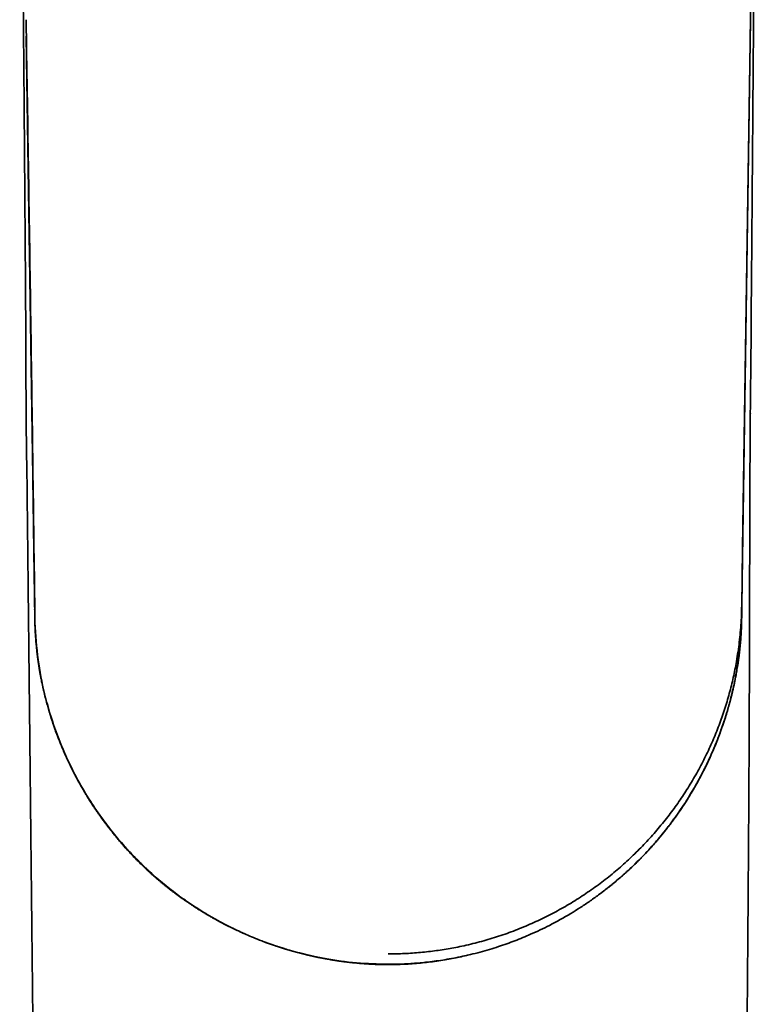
# Model space of a CAD drawing. Header units: millimetres. Extents: x 8 to 778, y 12 to 779.
# Tile 5 of 17: x 383 to 423, y 307 to 361. Entities that reach past the tile are written whole.
import ezdxf

# ---------------------------------------------------------------- set-up
doc = ezdxf.new("R2010")
doc.units = ezdxf.units.MM

msp = doc.modelspace()

# ---------------------------------------------------------------- linework, layer by layer
at = {"color": 7, "linetype": 'Continuous', "lineweight": 35}
for p, q in [((422.037, 360.576), (422.517, 391.902)), ((421.57, 329.101), (422.037, 360.577)), ((421.618, 332.065), (422.037, 360.576)), ((382.989, 359.693), (382.989, 359.685)), ((382.989, 359.685), (383.442, 328.802)), ((422.024, 359.685), (422.024, 359.693)), ((422.031, 339.366), (422.031, 339.366)), ((421.57, 328.802), (421.618, 332.065)), ((383.44, 328.744), (383.439, 328.802)), ((383.442, 329.101), (383.447, 328.899)), ((421.57, 329.101), (421.57, 328.802))]:
    msp.add_line(p, q, dxfattribs=at)
at = {"color": 7, "linetype": 'Continuous', "lineweight": 35, "flags": 128}
for points in [[(422.037, 360.577), (422.301, 378.119), (422.417, 385.838), (422.421, 386.084)], [(383.442, 329.101), (383.442, 328.952), (383.442, 328.894)]]:
    msp.add_lwpolyline(points, dxfattribs=at)
at = {"color": 7, "linetype": 'Continuous', "lineweight": 35}
for points, knots in [([(422.079, 344.625), (422.079, 344.652), (422.081, 344.905), (422.085, 345.38), (422.091, 346.047), (422.097, 346.703), (422.102, 347.348), (422.108, 347.981), (422.113, 348.623), (422.118, 349.273), (422.123, 349.931), (422.129, 350.575), (422.134, 351.205), (422.138, 351.822), (422.143, 352.425), (422.148, 353.014), (422.152, 353.589), (422.157, 354.151), (422.161, 354.696), (422.165, 355.225), (422.169, 355.737), (422.173, 356.235), (422.176, 356.724), (422.18, 357.202), (422.184, 357.669), (422.187, 358.122), (422.19, 358.562), (422.194, 358.986), (422.197, 359.394), (422.2, 359.786), (422.203, 360.165), (422.205, 360.533), (422.208, 360.89), (422.211, 361.236), (422.213, 361.568), (422.216, 361.887), (422.218, 362.192), (422.22, 362.483), (422.222, 362.742), (422.224, 362.972), (422.226, 363.174), (422.227, 363.367), (422.229, 363.551), (422.23, 363.727), (422.231, 363.894), (422.233, 364.054), (422.234, 364.242), (422.236, 364.465), (422.238, 364.727), (422.24, 365), (422.242, 365.301), (422.245, 365.634), (422.248, 365.998), (422.251, 366.377), (422.254, 366.771), (422.257, 367.18), (422.26, 367.603), (422.264, 368.041), (422.268, 368.494), (422.271, 368.961), (422.275, 369.443), (422.279, 369.939), (422.283, 370.351), (422.286, 370.676), (422.287, 370.905), (422.289, 371.13), (422.291, 371.346), (422.293, 371.554), (422.295, 371.763), (422.296, 371.973), (422.298, 372.182), (422.3, 372.378), (422.301, 372.557), (422.303, 372.719), (422.304, 372.866), (422.305, 373.002), (422.306, 373.128), (422.307, 373.241), (422.308, 373.343), (422.309, 373.434), (422.31, 373.515), (422.31, 373.585), (422.311, 373.645), (422.311, 373.699), (422.312, 373.753), (422.312, 373.81), (422.313, 373.871), (422.314, 373.936), (422.314, 374.015), (422.315, 374.107), (422.316, 374.216), (422.317, 374.337), (422.318, 374.469), (422.32, 374.614), (422.321, 374.768), (422.322, 374.929), (422.324, 375.099), (422.326, 375.279), (422.327, 375.47), (422.33, 375.731), (422.333, 376.062), (422.337, 376.466), (422.341, 376.882), (422.345, 377.31), (422.349, 377.75), (422.354, 378.194), (422.358, 378.64), (422.363, 379.088), (422.367, 379.548), (422.372, 380.018), (422.377, 380.505), (422.382, 381.008), (422.387, 381.528), (422.393, 382.06), (422.398, 382.604), (422.404, 383.159), (422.409, 383.725), (422.414, 384.228), (422.419, 384.663), (422.423, 385.029), (422.427, 385.394), (422.43, 385.753), (422.434, 386.099), (422.438, 386.431), (422.442, 386.748), (422.445, 387.054), (422.448, 387.344), (422.452, 387.62), (422.455, 387.88), (422.458, 388.13), (422.461, 388.369), (422.464, 388.596), (422.467, 388.808), (422.47, 389.006), (422.472, 389.19), (422.475, 389.365), (422.477, 389.529), (422.479, 389.689), (422.482, 389.846), (422.484, 389.996), (422.486, 390.135), (422.488, 390.26), (422.49, 390.361), (422.491, 390.439), (422.492, 390.499), (422.493, 390.553), (422.493, 390.595), (422.494, 390.625), (422.494, 390.646), (422.495, 390.664), (422.496, 390.68), (422.497, 390.693), (422.497, 390.705), (422.498, 390.714), (422.498, 390.718), (422.498, 390.72)], [0, 0, 0, 0, 0.001736, 0.016427, 0.030874, 0.045077, 0.059035, 0.072749, 0.086219, 0.100753, 0.114991, 0.128933, 0.14258, 0.15593, 0.168984, 0.181743, 0.194205, 0.206372, 0.218242, 0.229613, 0.240698, 0.251498, 0.262013, 0.272425, 0.282542, 0.292362, 0.301887, 0.311116, 0.319892, 0.328383, 0.336589, 0.344509, 0.352296, 0.359787, 0.36698, 0.373876, 0.380475, 0.386777, 0.392782, 0.397336, 0.401704, 0.405884, 0.409877, 0.413682, 0.417301, 0.420732, 0.424085, 0.429534, 0.435207, 0.441103, 0.447223, 0.454801, 0.462697, 0.470909, 0.479439, 0.488286, 0.49745, 0.506932, 0.516731, 0.526847, 0.53728, 0.548031, 0.559099, 0.56407, 0.569092, 0.573984, 0.578677, 0.583169, 0.587461, 0.592264, 0.596788, 0.601035, 0.605004, 0.608423, 0.611606, 0.614551, 0.61726, 0.619731, 0.621928, 0.623896, 0.625636, 0.627148, 0.628454, 0.629527, 0.630662, 0.631969, 0.633238, 0.634633, 0.636219, 0.638312, 0.640665, 0.643278, 0.646152, 0.649286, 0.65268, 0.656118, 0.659788, 0.66369, 0.667823, 0.672169, 0.680646, 0.689386, 0.69839, 0.707658, 0.717191, 0.726987, 0.736466, 0.74618, 0.75613, 0.766314, 0.776735, 0.787747, 0.799011, 0.810527, 0.822295, 0.834314, 0.846584, 0.859104, 0.866942, 0.874874, 0.882873, 0.890671, 0.898202, 0.905337, 0.912214, 0.918832, 0.925191, 0.931077, 0.936723, 0.942128, 0.947293, 0.952217, 0.956902, 0.961098, 0.965081, 0.968851, 0.972408, 0.975751, 0.979292, 0.982557, 0.985548, 0.988264, 0.990707, 0.992094, 0.993375, 0.994548, 0.995612, 0.996095, 0.996559, 0.997024, 0.997511, 0.998039, 0.998621, 0.999272, 1, 1, 1, 1]), ([(382.632, 381.448), (382.634, 381.286), (382.638, 380.875), (382.644, 380.22), (382.651, 379.486), (382.658, 378.765), (382.665, 378.061), (382.672, 377.374), (382.678, 376.704), (382.685, 376.047), (382.691, 375.4), (382.697, 374.762), (382.703, 374.134), (382.709, 373.52), (382.715, 372.919), (382.721, 372.332), (382.726, 371.759), (382.732, 371.199), (382.737, 370.653), (382.742, 370.12), (382.747, 369.6), (382.752, 369.093), (382.757, 368.6), (382.762, 368.119), (382.766, 367.664), (382.77, 367.234), (382.774, 366.828), (382.778, 366.433), (382.782, 366.049), (382.785, 365.676), (382.789, 365.303), (382.792, 364.932), (382.796, 364.562), (382.799, 364.205), (382.802, 363.861), (382.805, 363.53), (382.808, 363.213), (382.811, 362.915), (382.814, 362.638), (382.816, 362.378), (382.818, 362.123), (382.82, 361.87), (382.823, 361.618), (382.827, 361.155), (382.833, 360.485), (382.841, 359.613), (382.848, 358.782), (382.855, 357.99), (382.861, 357.236), (382.867, 356.577), (382.871, 356.009), (382.874, 355.627), (382.877, 355.342), (382.878, 355.152), (382.88, 354.956), (382.881, 354.73), (382.884, 354.472), (382.886, 354.18), (382.888, 353.874), (382.891, 353.554), (382.893, 353.22), (382.896, 352.872), (382.898, 352.521), (382.901, 352.166), (382.904, 351.81), (382.906, 351.442), (382.909, 351.063), (382.912, 350.671), (382.915, 350.255), (382.919, 349.813), (382.922, 349.345), (382.926, 348.863), (382.93, 348.367), (382.934, 347.857), (382.938, 347.332), (382.941, 346.809), (382.945, 346.287), (382.949, 345.768), (382.952, 345.237), (382.955, 344.694), (382.958, 344.138), (382.961, 343.569), (382.963, 342.988), (382.966, 342.394), (382.967, 341.788), (382.969, 341.17), (382.972, 340.54), (382.976, 339.912), (382.98, 339.285), (382.984, 338.661), (382.989, 338.027), (383.001, 337.385), (383.007, 336.953), (383.01, 336.736)], [0, 0, 0, 0, 0.010891, 0.027558, 0.043963, 0.060094, 0.075939, 0.091216, 0.106202, 0.120889, 0.135272, 0.149634, 0.163683, 0.17742, 0.19085, 0.203974, 0.216795, 0.229315, 0.241535, 0.253459, 0.265087, 0.276419, 0.287458, 0.298202, 0.308654, 0.317978, 0.327057, 0.335891, 0.344481, 0.352826, 0.360927, 0.369487, 0.377757, 0.385737, 0.393428, 0.400829, 0.407941, 0.414763, 0.420762, 0.426528, 0.432215, 0.437877, 0.443513, 0.449124, 0.468953, 0.488456, 0.507633, 0.524748, 0.541598, 0.558185, 0.56899, 0.579682, 0.583852, 0.58806, 0.592446, 0.597018, 0.603233, 0.60976, 0.616602, 0.623757, 0.631226, 0.639009, 0.647107, 0.654806, 0.66277, 0.670999, 0.679492, 0.68825, 0.697273, 0.707419, 0.717881, 0.728659, 0.739755, 0.751169, 0.762902, 0.774955, 0.786288, 0.797893, 0.809773, 0.821929, 0.834365, 0.847082, 0.860082, 0.873361, 0.886916, 0.90074, 0.914826, 0.929166, 0.942914, 0.956874, 0.97104, 0.985406, 1, 1, 1, 1]), ([(382.975, 360.577), (383.06, 355.331), (383.229, 344.839), (383.371, 334.347), (383.442, 329.101)], [0, 0, 0, 0, 0.5, 1, 1, 1, 1]), ([(422.021, 359.519), (422.023, 359.571), (422.025, 359.699), (422.03, 359.899), (422.034, 360.117), (422.038, 360.325), (422.041, 360.461), (422.042, 360.528)], [0, 0, 0, 0, 0.156455, 0.382796, 0.598593, 0.804196, 1, 1, 1, 1]), ([(422.032, 339.366), (422.042, 340.242), (422.061, 341.995), (422.076, 343.748), (422.083, 344.625)], [0, 0, 0, 0, 0.4997242, 1, 1, 1, 1]), ([(383.26, 342.134), (383.261, 342.107), (383.262, 341.972), (383.266, 341.728), (383.27, 341.397), (383.274, 341.056), (383.279, 340.703), (383.284, 340.339), (383.289, 339.964), (383.294, 339.578), (383.299, 339.181), (383.304, 338.773), (383.309, 338.356), (383.315, 337.93), (383.32, 337.497), (383.326, 337.052), (383.332, 336.594), (383.338, 336.122), (383.344, 335.636), (383.351, 335.139), (383.358, 334.63), (383.365, 334.113), (383.372, 333.587), (383.379, 333.054), (383.387, 332.509), (383.394, 331.949), (383.403, 331.374), (383.412, 330.784), (383.42, 330.183), (383.429, 329.571), (383.439, 328.948), (383.446, 328.434), (383.452, 328.128), (383.453, 328.034)], [0, 0, 0, 0, 0.005848, 0.028589, 0.052054, 0.076308, 0.101351, 0.12718, 0.153797, 0.181199, 0.209387, 0.23836, 0.26812, 0.298115, 0.328871, 0.360389, 0.392674, 0.426337, 0.460802, 0.496076, 0.532163, 0.569065, 0.606103, 0.64393, 0.682544, 0.721944, 0.762952, 0.80477, 0.847391, 0.8908, 0.934978, 0.979904, 1, 1, 1, 1]), ([(420.584, 218.904), (420.584, 218.91), (420.586, 218.99), (420.591, 219.14), (420.597, 219.351), (420.604, 219.546), (420.609, 219.725), (420.615, 219.89), (420.62, 220.043), (420.626, 220.187), (420.631, 220.324), (420.636, 220.456), (420.641, 220.58), (420.646, 220.69), (420.65, 220.787), (420.654, 220.866), (420.657, 220.929), (420.66, 220.978), (420.662, 221.021), (420.664, 221.06), (420.666, 221.095), (420.668, 221.135), (420.67, 221.178), (420.672, 221.222), (420.675, 221.26), (420.676, 221.295), (420.679, 221.331), (420.681, 221.371), (420.684, 221.427), (420.689, 221.503), (420.695, 221.601), (420.702, 221.713), (420.71, 221.839), (420.719, 221.979), (420.73, 222.132), (420.741, 222.298), (420.754, 222.475), (420.767, 222.665), (420.78, 222.868), (420.794, 223.083), (420.808, 223.31), (420.821, 223.548), (420.833, 223.795), (420.844, 224.049), (420.853, 224.306), (420.866, 224.758), (420.878, 225.408), (420.889, 226.259), (420.9, 227.118), (420.911, 227.985), (420.924, 228.935), (420.937, 229.969), (420.952, 231.088), (420.967, 232.221), (420.981, 233.283), (420.994, 234.274), (421.006, 235.191), (421.019, 236.115), (421.033, 237.197), (421.05, 238.431), (421.068, 239.811), (421.086, 241.177), (421.105, 242.529), (421.122, 243.867), (421.14, 245.167), (421.157, 246.428), (421.173, 247.652), (421.189, 248.863), (421.205, 250.062), (421.22, 251.169), (421.234, 252.187), (421.246, 253.122), (421.258, 254.061), (421.271, 255.007), (421.283, 255.961), (421.296, 256.923), (421.309, 257.892), (421.323, 258.955), (421.338, 260.111), (421.354, 261.364), (421.37, 262.628), (421.387, 263.905), (421.402, 265.122), (421.417, 266.277), (421.431, 267.369), (421.445, 268.468), (421.458, 269.568), (421.472, 270.661), (421.485, 271.722), (421.498, 272.752), (421.51, 273.752), (421.522, 274.741), (421.534, 275.72), (421.547, 276.724), (421.559, 277.753), (421.572, 278.806), (421.581, 279.617), (421.588, 280.19), (421.592, 280.53), (421.596, 280.867), (421.6, 281.175), (421.603, 281.451), (421.606, 281.691), (421.609, 281.917), (421.611, 282.133), (421.613, 282.336), (421.616, 282.528), (421.618, 282.707), (421.62, 282.872), (421.621, 283.024), (421.623, 283.161), (421.624, 283.285), (421.626, 283.397), (421.627, 283.49), (421.628, 283.567), (421.628, 283.628), (421.629, 283.686), (421.63, 283.745), (421.63, 283.807), (421.631, 283.873), (421.632, 283.94), (421.633, 284.014), (421.634, 284.103), (421.635, 284.212), (421.637, 284.34), (421.638, 284.481), (421.64, 284.634), (421.642, 284.798), (421.644, 284.974), (421.646, 285.161), (421.648, 285.361), (421.651, 285.573), (421.653, 285.799), (421.656, 286.034), (421.659, 286.274), (421.661, 286.516), (421.664, 286.76), (421.667, 287.006), (421.671, 287.38), (421.677, 287.886), (421.684, 288.527), (421.691, 289.181), (421.698, 289.847), (421.706, 290.54), (421.714, 291.261), (421.722, 292.009), (421.73, 292.771), (421.738, 293.547), (421.746, 294.337), (421.753, 295.083), (421.76, 295.782), (421.767, 296.432), (421.773, 297.088), (421.78, 297.743), (421.786, 298.395), (421.794, 299.155), (421.802, 300.02), (421.811, 300.99), (421.82, 301.948), (421.828, 302.895), (421.837, 303.83), (421.845, 304.754), (421.853, 305.666), (421.86, 306.566), (421.868, 307.454), (421.875, 308.331), (421.882, 309.197), (421.888, 309.928), (421.893, 310.528), (421.897, 310.999), (421.901, 311.466), (421.904, 311.93), (421.908, 312.39), (421.912, 312.848), (421.915, 313.292), (421.918, 313.726), (421.921, 314.154), (421.925, 314.595), (421.928, 315.05), (421.931, 315.518), (421.935, 316), (421.938, 316.494), (421.941, 317.011), (421.945, 317.549), (421.948, 318.11), (421.952, 318.686), (421.955, 319.276), (421.959, 319.881), (421.962, 320.491), (421.965, 321.105), (421.968, 321.723), (421.971, 322.355), (421.974, 323), (421.977, 323.658), (421.979, 324.329), (421.982, 325.014), (421.984, 325.724), (421.986, 326.458), (421.988, 327.219), (421.99, 327.994), (421.992, 328.783), (421.993, 329.587), (421.995, 330.406), (421.997, 331.239), (421.999, 332.087), (422.001, 332.95), (422.004, 333.827), (422.007, 334.718), (422.011, 335.588), (422.014, 336.433), (422.017, 337.254), (422.023, 337.937), (422.027, 338.48), (422.029, 338.878), (422.029, 339.174), (422.032, 339.337), (422.033, 339.366)], [0, 0, 0, 0, 0.000135, 0.0019941, 0.0037452, 0.0053909, 0.006848, 0.0082151, 0.0094933, 0.0106832, 0.0117851, 0.0129308, 0.0139625, 0.0148796, 0.015682, 0.0163694, 0.0168544, 0.0172594, 0.0176038, 0.0179235, 0.0182195, 0.0184917, 0.0189306, 0.0192956, 0.0195874, 0.0198648, 0.0201689, 0.0204995, 0.0208568, 0.0215811, 0.0223949, 0.0232983, 0.0243656, 0.0255358, 0.0268089, 0.0281848, 0.0296636, 0.0312452, 0.0329295, 0.0347163, 0.0366056, 0.0385971, 0.0406524, 0.042778, 0.0449119, 0.0470521, 0.0540442, 0.0611049, 0.068235, 0.0754345, 0.0827036, 0.0918876, 0.1011802, 0.1105813, 0.1200911, 0.1276393, 0.1352546, 0.1429369, 0.1506359, 0.1622058, 0.1736605, 0.1849999, 0.1962242, 0.2073333, 0.2183273, 0.2285877, 0.2387458, 0.2488016, 0.2587553, 0.2686067, 0.27637, 0.2841006, 0.2918901, 0.2997446, 0.3076638, 0.3156479, 0.3236969, 0.3318107, 0.3421029, 0.3524976, 0.3629947, 0.3735942, 0.3842962, 0.3932928, 0.4023604, 0.4114992, 0.4206635, 0.4297383, 0.438718, 0.4470975, 0.4553924, 0.4636027, 0.4717284, 0.4797695, 0.4886142, 0.4973542, 0.5059896, 0.5088163, 0.5116316, 0.5144355, 0.5172184, 0.519312, 0.5213001, 0.5231828, 0.52496, 0.5266613, 0.5282533, 0.529736, 0.5311094, 0.5323736, 0.5335088, 0.5345386, 0.5354629, 0.5362819, 0.5368611, 0.5373729, 0.537818, 0.5382934, 0.5388458, 0.5393725, 0.5399187, 0.5405268, 0.5411967, 0.542157, 0.5432212, 0.5443893, 0.5456614, 0.5470375, 0.5484901, 0.550043, 0.5516962, 0.5534497, 0.5553423, 0.5573144, 0.5593059, 0.5613141, 0.563339, 0.5653805, 0.5674388, 0.5726574, 0.5779803, 0.5834074, 0.5889388, 0.5945745, 0.6006657, 0.6068742, 0.6132, 0.6196431, 0.6262034, 0.6328811, 0.6382101, 0.6436116, 0.6490784, 0.6545284, 0.6599382, 0.6653079, 0.6734488, 0.6814956, 0.6894481, 0.6973065, 0.7050707, 0.7127407, 0.7203164, 0.7277818, 0.7351534, 0.7424313, 0.7496153, 0.7567056, 0.7606437, 0.7645524, 0.7684314, 0.772281, 0.776101, 0.7798915, 0.7836981, 0.7871415, 0.7906954, 0.7943597, 0.7981345, 0.8020197, 0.8060154, 0.8101215, 0.8143381, 0.8188739, 0.823531, 0.8283093, 0.8332088, 0.8382296, 0.8433715, 0.8483929, 0.8535246, 0.8587669, 0.8641196, 0.8695828, 0.8751564, 0.8808405, 0.8866351, 0.8928241, 0.8991344, 0.9055659, 0.9121188, 0.9187929, 0.9255882, 0.9325049, 0.9395428, 0.9467021, 0.9539825, 0.9613841, 0.9689069, 0.9756273, 0.9824417, 0.9893498, 0.9926385, 0.9959478, 0.9992783, 1, 1, 1, 1]), ([(383.015, 336.736), (383.019, 336.347), (383.028, 335.575), (383.04, 334.424), (383.053, 333.287), (383.065, 332.164), (383.077, 331.062), (383.089, 329.98), (383.1, 328.919), (383.112, 327.871), (383.123, 326.83), (383.134, 325.796), (383.145, 324.77), (383.156, 323.758), (383.167, 322.76), (383.178, 321.776), (383.188, 320.807), (383.199, 319.852), (383.209, 318.911), (383.219, 317.985), (383.228, 317.073), (383.238, 316.175), (383.247, 315.291), (383.257, 314.422), (383.266, 313.591), (383.274, 312.795), (383.282, 312.036), (383.29, 311.289), (383.298, 310.554), (383.306, 309.831), (383.314, 309.099), (383.322, 308.359), (383.33, 307.611), (383.337, 306.877), (383.345, 306.158), (383.353, 305.453), (383.36, 304.763), (383.367, 304.105), (383.374, 303.478), (383.38, 302.883), (383.386, 302.299), (383.392, 301.728), (383.398, 301.169), (383.404, 300.647), (383.409, 300.161), (383.414, 299.71), (383.418, 299.268), (383.423, 298.835), (383.427, 298.41), (383.432, 297.995), (383.436, 297.601), (383.44, 297.23), (383.443, 296.884), (383.447, 296.55), (383.45, 296.23), (383.454, 295.922), (383.457, 295.637), (383.46, 295.372), (383.462, 295.127), (383.465, 294.893), (383.467, 294.669), (383.469, 294.457), (383.471, 294.244), (383.474, 294.032), (383.476, 293.823), (383.478, 293.629), (383.48, 293.455), (383.481, 293.301), (383.483, 293.166), (383.484, 293.042), (383.485, 292.931), (383.486, 292.831), (383.487, 292.743), (383.488, 292.667), (383.489, 292.611), (383.489, 292.573), (383.489, 292.548), (383.49, 292.523), (383.49, 292.493), (383.49, 292.454), (383.491, 292.404), (383.492, 292.342), (383.492, 292.271), (383.494, 292.154), (383.495, 291.991), (383.498, 291.782), (383.5, 291.556), (383.502, 291.314), (383.505, 291.055), (383.508, 290.784), (383.511, 290.5), (383.514, 290.198), (383.518, 289.879), (383.521, 289.546), (383.525, 289.206), (383.528, 288.861), (383.532, 288.509), (383.537, 288.081), (383.542, 287.574), (383.548, 286.985), (383.554, 286.403), (383.56, 285.83), (383.566, 285.267), (383.572, 284.691), (383.579, 284.104), (383.585, 283.505), (383.592, 282.876), (383.599, 282.215), (383.606, 281.523), (383.613, 280.816), (383.621, 280.096), (383.628, 279.416), (383.635, 278.777), (383.641, 278.182), (383.647, 277.583), (383.654, 276.983), (383.664, 275.991), (383.679, 274.611), (383.697, 272.846), (383.716, 271.049), (383.736, 269.222), (383.755, 267.365), (383.775, 265.52), (383.794, 263.687), (383.811, 262.038), (383.827, 260.571), (383.841, 259.284), (383.854, 258.003), (383.868, 256.727), (383.881, 255.456), (383.895, 254.183), (383.909, 252.861), (383.923, 251.487), (383.938, 250.06), (383.954, 248.623), (383.969, 247.176), (383.985, 245.633), (384.003, 243.993), (384.021, 242.255), (384.04, 240.503), (384.059, 238.737), (384.078, 236.957), (384.097, 235.163), (384.112, 233.788), (384.122, 232.837), (384.128, 232.317), (384.133, 231.804), (384.138, 231.3), (384.144, 230.806), (384.149, 230.293), (384.155, 229.764), (384.161, 229.218), (384.167, 228.686), (384.172, 228.164), (384.178, 227.652), (384.183, 227.151), (384.188, 226.664), (384.194, 226.19), (384.199, 225.731), (384.203, 225.285), (384.208, 224.861), (384.213, 224.458), (384.218, 224.075), (384.227, 223.705), (384.24, 223.347), (384.256, 223.001), (384.271, 222.718), (384.283, 222.494), (384.293, 222.327), (384.302, 222.164), (384.31, 222.01), (384.318, 221.868), (384.324, 221.739), (384.33, 221.625), (384.335, 221.523), (384.338, 221.44), (384.341, 221.374), (384.343, 221.324), (384.345, 221.28), (384.347, 221.237), (384.349, 221.188), (384.351, 221.128), (384.354, 221.056), (384.357, 220.969), (384.361, 220.869), (384.364, 220.757), (384.368, 220.635), (384.373, 220.484), (384.379, 220.304), (384.385, 220.095), (384.392, 219.877), (384.399, 219.649), (384.405, 219.412), (384.412, 219.167), (384.419, 218.913), (384.427, 218.65), (384.438, 218.375), (384.451, 218.09), (384.471, 217.798), (384.496, 217.5), (384.528, 217.196), (384.565, 216.883), (384.61, 216.56), (384.662, 216.227), (384.722, 215.883), (384.79, 215.533), (384.867, 215.178), (384.951, 214.823), (385.042, 214.471), (385.149, 214.091), (385.273, 213.684), (385.417, 213.251), (385.572, 212.824), (385.736, 212.403), (385.91, 211.988), (386.093, 211.58), (386.292, 211.165), (386.507, 210.745), (386.739, 210.319), (386.981, 209.903), (387.233, 209.495), (387.498, 209.088), (387.779, 208.683), (388.074, 208.281), (388.379, 207.889), (388.691, 207.508), (389.013, 207.138), (389.335, 206.786), (389.659, 206.451), (389.982, 206.133), (390.312, 205.825), (390.647, 205.527), (390.995, 205.233), (391.357, 204.942), (391.733, 204.656), (392.116, 204.38), (392.505, 204.115), (392.901, 203.86), (393.295, 203.62), (393.686, 203.395), (394.075, 203.184), (394.468, 202.983), (394.866, 202.791), (395.276, 202.606), (395.698, 202.428), (396.132, 202.258), (396.57, 202.1), (397.011, 201.953), (397.456, 201.818), (397.894, 201.697), (398.327, 201.588), (398.752, 201.493), (399.18, 201.408), (399.609, 201.333), (400.047, 201.267), (400.496, 201.211), (400.954, 201.166), (401.412, 201.132), (401.869, 201.11), (402.326, 201.1), (402.773, 201.101), (403.211, 201.113), (403.638, 201.135), (404.064, 201.167), (404.488, 201.209), (404.919, 201.261), (405.355, 201.325), (405.798, 201.401), (406.237, 201.488), (406.673, 201.586), (407.105, 201.694), (407.559, 201.819), (408.033, 201.964), (408.527, 202.13), (409.014, 202.31), (409.486, 202.5), (409.944, 202.7), (410.387, 202.907), (410.764, 203.096), (411.076, 203.262), (411.328, 203.4), (411.581, 203.544), (411.839, 203.697), (412.105, 203.86), (412.378, 204.034), (412.655, 204.219), (412.937, 204.414), (413.224, 204.62), (413.514, 204.838), (413.796, 205.059), (414.07, 205.283), (414.336, 205.508), (414.603, 205.743), (414.871, 205.989), (415.137, 206.244), (415.403, 206.508), (415.666, 206.782), (415.929, 207.067), (416.191, 207.365), (416.454, 207.676), (416.716, 208.001), (416.975, 208.339), (417.231, 208.689), (417.481, 209.049), (417.725, 209.419), (417.962, 209.799), (418.194, 210.192), (418.407, 210.576), (418.604, 210.95), (418.784, 211.312), (418.958, 211.683), (419.126, 212.063), (419.287, 212.452), (419.438, 212.842), (419.579, 213.232), (419.709, 213.623), (419.833, 214.021), (419.948, 214.426), (420.052, 214.825), (420.145, 215.218), (420.228, 215.605), (420.303, 215.997), (420.37, 216.394), (420.429, 216.797), (420.478, 217.206), (420.516, 217.609), (420.544, 218.005), (420.564, 218.393), (420.576, 218.693), (420.582, 218.863), (420.583, 218.904)], [0, 0, 0, 0, 0.006696, 0.013308, 0.01984, 0.02629, 0.032659, 0.038835, 0.044932, 0.05095, 0.056889, 0.062868, 0.068764, 0.074579, 0.080311, 0.085961, 0.091529, 0.097015, 0.102419, 0.107741, 0.11298, 0.118138, 0.123213, 0.128206, 0.133117, 0.137547, 0.141908, 0.146199, 0.150422, 0.154576, 0.158661, 0.163038, 0.167334, 0.171547, 0.175678, 0.179728, 0.183695, 0.18758, 0.191069, 0.194489, 0.197841, 0.201123, 0.204336, 0.207481, 0.210121, 0.21271, 0.215249, 0.217738, 0.220175, 0.222562, 0.224895, 0.226961, 0.228952, 0.230868, 0.232709, 0.234475, 0.236165, 0.237634, 0.239041, 0.240386, 0.241669, 0.24289, 0.244049, 0.245337, 0.246538, 0.247653, 0.248683, 0.249529, 0.250308, 0.251018, 0.251659, 0.252232, 0.252736, 0.253172, 0.25354, 0.253698, 0.25384, 0.253965, 0.254125, 0.254353, 0.254641, 0.254995, 0.255413, 0.255873, 0.257014, 0.258215, 0.259478, 0.260898, 0.262387, 0.263947, 0.265576, 0.267275, 0.26915, 0.271067, 0.273018, 0.275004, 0.277024, 0.279079, 0.282378, 0.285762, 0.289231, 0.292401, 0.295638, 0.298943, 0.302317, 0.305758, 0.309267, 0.313163, 0.317141, 0.321198, 0.325336, 0.329555, 0.332926, 0.336347, 0.3398, 0.343248, 0.346689, 0.356891, 0.367032, 0.377114, 0.38785, 0.398517, 0.409115, 0.419645, 0.430105, 0.437535, 0.44493, 0.45229, 0.459614, 0.466904, 0.474203, 0.48155, 0.489687, 0.497883, 0.506138, 0.514452, 0.522824, 0.532727, 0.542711, 0.552775, 0.562921, 0.573147, 0.583454, 0.593841, 0.596842, 0.599841, 0.602792, 0.605687, 0.608526, 0.61131, 0.61452, 0.617653, 0.620709, 0.623688, 0.626649, 0.629529, 0.632329, 0.635049, 0.637689, 0.640249, 0.642728, 0.644998, 0.647196, 0.649324, 0.651382, 0.653369, 0.655286, 0.656269, 0.657232, 0.658175, 0.659073, 0.659895, 0.660628, 0.661288, 0.661875, 0.662388, 0.662715, 0.663004, 0.663254, 0.663474, 0.663754, 0.664099, 0.6645, 0.665009, 0.665586, 0.666233, 0.666945, 0.667688, 0.668838, 0.670041, 0.671296, 0.672601, 0.67396, 0.675379, 0.676824, 0.67834, 0.679923, 0.681566, 0.683257, 0.684964, 0.68672, 0.688527, 0.690386, 0.692336, 0.69434, 0.696397, 0.698496, 0.700593, 0.70268, 0.70476, 0.707395, 0.710017, 0.712625, 0.715221, 0.717804, 0.720374, 0.722931, 0.725729, 0.728512, 0.731279, 0.73403, 0.736767, 0.739651, 0.742518, 0.745368, 0.7482, 0.751014, 0.75381, 0.75643, 0.759035, 0.761624, 0.764198, 0.766762, 0.769479, 0.772193, 0.774903, 0.77761, 0.780314, 0.783015, 0.785558, 0.788098, 0.790635, 0.793169, 0.7957, 0.798382, 0.80106, 0.803734, 0.806406, 0.809074, 0.811739, 0.814248, 0.816755, 0.819258, 0.821759, 0.824256, 0.826902, 0.829544, 0.832182, 0.834813, 0.837438, 0.840057, 0.842521, 0.844979, 0.847432, 0.849879, 0.852321, 0.854905, 0.857482, 0.860054, 0.862619, 0.865178, 0.86773, 0.87073, 0.873722, 0.876705, 0.879679, 0.882497, 0.885308, 0.888111, 0.889759, 0.891404, 0.893062, 0.894773, 0.896575, 0.898433, 0.900348, 0.902319, 0.904346, 0.90643, 0.90857, 0.910524, 0.912523, 0.914567, 0.916655, 0.918788, 0.920926, 0.923108, 0.925333, 0.927601, 0.929955, 0.932354, 0.934797, 0.937286, 0.939819, 0.942351, 0.944926, 0.947545, 0.950206, 0.952499, 0.954822, 0.957177, 0.959563, 0.96198, 0.964428, 0.966766, 0.96913, 0.971522, 0.973942, 0.976388, 0.978635, 0.980905, 0.983196, 0.985512, 0.987851, 0.990216, 0.992609, 0.994826, 0.997058, 0.999292, 1, 1, 1, 1]), ([(383.442, 328.878), (383.442, 328.875), (383.442, 328.866), (383.442, 328.85), (383.442, 328.829), (383.442, 328.803), (383.442, 328.775), (383.442, 328.754), (383.442, 328.744)], [0, 0, 0, 0, 0.066419, 0.195576, 0.352215, 0.542865, 0.767526, 1, 1, 1, 1]), ([(383.443, 329.116), (383.443, 329.097), (383.443, 329.062), (383.444, 329.013), (383.444, 328.973), (383.444, 328.943), (383.445, 328.921), (383.445, 328.906), (383.445, 328.9), (383.445, 328.899)], [0, 0, 0, 0, 0.270512, 0.500721, 0.691523, 0.809719, 0.907829, 0.987941, 1, 1, 1, 1]), ([(402.506, 310.189), (402.651, 310.19), (402.942, 310.192), (403.377, 310.207), (403.811, 310.232), (404.245, 310.267), (404.675, 310.311), (405.101, 310.365), (405.523, 310.427), (405.944, 310.5), (406.381, 310.585), (406.835, 310.685), (407.304, 310.8), (407.77, 310.928), (408.232, 311.067), (408.69, 311.217), (409.143, 311.379), (409.591, 311.552), (410.034, 311.736), (410.471, 311.93), (410.903, 312.135), (411.329, 312.351), (411.748, 312.577), (412.161, 312.812), (412.567, 313.058), (412.966, 313.313), (413.358, 313.577), (413.743, 313.85), (414.12, 314.132), (414.489, 314.423), (414.85, 314.722), (415.203, 315.03), (415.547, 315.345), (415.883, 315.668), (416.211, 315.998), (416.531, 316.337), (416.841, 316.683), (417.143, 317.035), (417.435, 317.394), (417.717, 317.757), (417.987, 318.124), (418.247, 318.494), (418.497, 318.87), (418.739, 319.253), (418.974, 319.644), (419.2, 320.043), (419.416, 320.446), (419.622, 320.854), (419.818, 321.266), (420.004, 321.681), (420.18, 322.101), (420.345, 322.523), (420.5, 322.949), (420.644, 323.377), (420.778, 323.808), (420.901, 324.24), (421.013, 324.671), (421.115, 325.101), (421.206, 325.534), (421.292, 325.996), (421.371, 326.487), (421.44, 327.008), (421.495, 327.53), (421.535, 328.053), (421.562, 328.577), (421.567, 328.926), (421.57, 329.101)], [0, 0, 0, 0, 0.013999, 0.027999, 0.041999, 0.055999, 0.069999, 0.083749, 0.0975, 0.11125, 0.125, 0.140625, 0.156249, 0.171874, 0.1875, 0.203126, 0.218752, 0.234378, 0.250003, 0.265627, 0.281251, 0.296874, 0.312499, 0.328124, 0.343749, 0.359374, 0.374999, 0.390624, 0.406248, 0.421873, 0.437499, 0.453124, 0.468751, 0.484377, 0.500003, 0.515682, 0.531362, 0.547041, 0.56272, 0.5784, 0.5938, 0.609201, 0.624601, 0.64, 0.655714, 0.671428, 0.687142, 0.702856, 0.71857, 0.734285, 0.75, 0.765679, 0.781359, 0.797039, 0.812718, 0.828398, 0.843799, 0.859199, 0.874599, 0.889999, 0.908333, 0.926666, 0.945, 0.963333, 0.981667, 1, 1, 1, 1]), ([(421.56, 328.056), (421.563, 328.18), (421.569, 328.375), (421.57, 328.578), (421.571, 328.666), (421.571, 328.693), (421.571, 328.713), (421.571, 328.723), (421.571, 328.724)], [0, 0, 0, 0, 0.5589503, 0.871378, 0.9124492, 0.9535753, 0.9944778, 1, 1, 1, 1]), ([(421.57, 328.759), (421.57, 328.764), (421.57, 328.779), (421.57, 328.793), (421.57, 328.802)], [0, 0, 0, 0, 0.3859644, 1, 1, 1, 1]), ([(421.571, 328.724), (421.571, 328.735), (421.57, 328.751), (421.57, 328.768), (421.57, 328.775), (421.57, 328.777), (421.57, 328.778), (421.57, 328.779), (421.57, 328.779), (421.57, 328.779), (421.57, 328.779), (421.57, 328.779), (421.57, 328.779), (421.57, 328.78), (421.57, 328.78), (421.57, 328.78), (421.57, 328.78)], [0, 0, 0, 0, 0.652417, 0.883031, 0.947203, 0.964043, 0.968504, 0.969244, 0.969864, 0.9704, 0.97091, 0.971459, 0.972103, 0.973791, 0.997619, 1, 1, 1, 1]), ([(383.453, 328.034), (383.452, 328.036), (383.451, 328.041), (383.451, 328.051), (383.451, 328.056)], [0, 0, 0, 0, 0.468369, 1, 1, 1, 1]), ([(383.452, 328.043), (383.453, 327.996), (383.456, 327.877), (383.464, 327.688), (383.475, 327.481), (383.488, 327.287), (383.501, 327.105), (383.515, 326.941), (383.529, 326.793), (383.543, 326.66), (383.556, 326.538), (383.568, 326.427), (383.581, 326.327), (383.592, 326.234), (383.603, 326.149), (383.613, 326.074), (383.621, 326.017), (383.627, 325.974), (383.632, 325.945), (383.635, 325.923), (383.638, 325.905), (383.64, 325.887), (383.643, 325.864), (383.648, 325.837), (383.653, 325.798), (383.661, 325.747), (383.671, 325.683), (383.683, 325.607), (383.698, 325.52), (383.715, 325.422), (383.734, 325.312), (383.755, 325.197), (383.778, 325.076), (383.802, 324.952), (383.829, 324.821), (383.857, 324.687), (383.887, 324.553), (383.916, 324.42), (383.964, 324.215), (384.032, 323.942), (384.12, 323.615), (384.207, 323.312), (384.292, 323.03), (384.38, 322.758), (384.465, 322.505), (384.548, 322.269), (384.628, 322.05), (384.71, 321.837), (384.794, 321.624), (384.882, 321.408), (384.975, 321.187), (385.073, 320.963), (385.186, 320.712), (385.316, 320.435), (385.466, 320.131), (385.625, 319.82), (385.773, 319.545), (385.906, 319.304), (386.023, 319.101), (386.142, 318.897), (386.263, 318.696), (386.388, 318.496), (386.514, 318.298), (386.642, 318.103), (386.765, 317.919), (386.885, 317.745), (387, 317.581), (387.111, 317.427), (387.216, 317.284), (387.301, 317.17), (387.365, 317.085), (387.408, 317.029), (387.446, 316.979), (387.479, 316.937), (387.505, 316.904), (387.525, 316.877), (387.545, 316.853), (387.568, 316.823), (387.596, 316.788), (387.632, 316.742), (387.677, 316.686), (387.733, 316.617), (387.795, 316.54), (387.865, 316.456), (387.94, 316.366), (388.019, 316.272), (388.122, 316.152), (388.25, 316.004), (388.408, 315.829), (388.573, 315.648), (388.718, 315.494), (388.841, 315.366), (388.938, 315.267), (389.036, 315.169), (389.129, 315.076), (389.215, 314.992), (389.29, 314.919), (389.355, 314.858), (389.408, 314.807), (389.456, 314.762), (389.496, 314.724), (389.53, 314.693), (389.558, 314.668), (389.581, 314.646), (389.607, 314.622), (389.64, 314.592), (389.683, 314.553), (389.736, 314.505), (389.798, 314.449), (389.878, 314.379), (389.975, 314.294), (390.087, 314.198), (390.207, 314.096), (390.334, 313.991), (390.468, 313.882), (390.609, 313.769), (390.747, 313.661), (390.879, 313.559), (391.003, 313.466), (391.125, 313.376), (391.238, 313.293), (391.34, 313.22), (391.432, 313.155), (391.511, 313.099), (391.581, 313.051), (391.639, 313.011), (391.689, 312.977), (391.732, 312.947), (391.776, 312.918), (391.829, 312.883), (391.892, 312.841), (391.966, 312.792), (392.062, 312.729), (392.18, 312.653), (392.321, 312.564), (392.473, 312.471), (392.635, 312.372), (392.809, 312.27), (392.98, 312.171), (393.146, 312.078), (393.305, 311.99), (393.465, 311.904), (393.622, 311.822), (393.771, 311.745), (393.922, 311.669), (394.072, 311.594), (394.222, 311.522), (394.36, 311.457), (394.488, 311.398), (394.588, 311.352), (394.662, 311.319), (394.709, 311.297), (394.747, 311.281), (394.769, 311.271), (394.778, 311.267), (394.779, 311.267)], [0, 0, 0, 0, 0.006681, 0.017269, 0.027246, 0.036609, 0.04536, 0.053497, 0.060417, 0.066821, 0.072709, 0.078081, 0.082938, 0.087278, 0.091584, 0.095224, 0.098198, 0.099992, 0.10141, 0.102454, 0.10313, 0.104103, 0.105037, 0.106381, 0.108154, 0.110705, 0.113815, 0.117485, 0.121714, 0.126502, 0.131849, 0.137755, 0.143402, 0.149479, 0.155986, 0.162634, 0.169209, 0.175711, 0.182141, 0.199452, 0.216221, 0.230738, 0.244827, 0.258492, 0.271732, 0.283197, 0.294325, 0.305125, 0.315983, 0.327112, 0.338512, 0.350187, 0.362136, 0.377798, 0.39391, 0.410472, 0.427485, 0.438409, 0.449512, 0.460793, 0.471952, 0.482692, 0.494182, 0.505148, 0.51559, 0.525506, 0.534896, 0.543761, 0.5521, 0.559912, 0.563618, 0.566963, 0.56988, 0.572369, 0.574429, 0.575747, 0.577071, 0.578831, 0.580957, 0.583398, 0.586967, 0.59105, 0.595647, 0.60076, 0.606283, 0.611955, 0.617764, 0.62826, 0.639175, 0.650508, 0.662259, 0.66858, 0.675015, 0.681542, 0.687688, 0.693257, 0.698249, 0.702104, 0.705526, 0.708514, 0.711067, 0.713187, 0.714872, 0.716223, 0.717636, 0.719725, 0.7224, 0.725664, 0.729516, 0.733958, 0.740375, 0.747207, 0.754405, 0.761968, 0.769896, 0.778189, 0.786845, 0.793885, 0.801148, 0.808195, 0.814609, 0.82039, 0.825452, 0.829904, 0.833746, 0.836979, 0.839673, 0.841894, 0.844172, 0.846979, 0.850488, 0.854577, 0.859134, 0.866184, 0.873767, 0.881881, 0.890526, 0.899699, 0.909399, 0.917388, 0.925699, 0.934109, 0.942125, 0.94973, 0.956926, 0.965021, 0.972528, 0.97945, 0.985787, 0.991541, 0.994377, 0.996733, 0.998594, 0.999962, 1, 1, 1, 1]), ([(383.453, 328.056), (383.495, 327.388), (383.578, 326.098), (383.939, 324.254), (384.424, 322.577), (385.009, 321.073), (385.655, 319.744), (386.327, 318.585), (386.997, 317.589), (387.639, 316.748), (388.206, 316.08), (388.684, 315.56), (388.995, 315.243), (389.185, 315.057), (389.271, 314.973), (389.352, 314.895), (389.428, 314.823), (389.5, 314.756), (390.04, 314.254), (390.654, 313.744), (391.347, 313.236), (391.565, 313.081), (391.785, 312.928), (392.008, 312.779), (392.233, 312.633), (392.52, 312.452), (392.949, 312.193), (393.401, 311.941), (393.821, 311.721), (394.131, 311.566), (394.473, 311.403), (394.846, 311.235), (395.252, 311.062), (396.096, 310.727), (397.37, 310.307), (399.084, 309.916), (400.792, 309.674), (401.935, 309.644), (402.506, 309.629)], [0, 0, 0, 0, 0.071292, 0.137835, 0.199527, 0.256287, 0.308046, 0.354757, 0.396392, 0.432928, 0.464347, 0.486781, 0.505596, 0.509926, 0.514008, 0.517842, 0.521427, 0.524764, 0.527854, 0.59676, 0.605783, 0.614805, 0.623825, 0.632844, 0.64186, 0.650875, 0.666924, 0.692283, 0.702802, 0.714352, 0.726932, 0.740539, 0.755171, 0.770827, 0.830818, 0.887751, 0.94399, 1, 1, 1, 1]), ([(402.506, 309.629), (402.687, 309.63), (403.091, 309.634), (403.763, 309.666), (404.564, 309.735), (405.455, 309.853), (406.26, 310), (406.932, 310.151), (407.458, 310.285), (407.961, 310.428), (408.44, 310.578), (408.894, 310.734), (409.477, 310.95), (410.25, 311.268), (411.263, 311.749), (412.141, 312.238), (412.845, 312.677), (413.346, 313.01), (413.86, 313.377), (414.384, 313.779), (414.916, 314.218), (415.53, 314.764), (416.199, 315.416), (416.895, 316.174), (417.542, 316.959), (418.315, 318.006), (418.865, 318.883), (419.235, 319.55), (419.334, 319.735), (419.431, 319.92), (419.527, 320.106), (419.62, 320.293), (419.711, 320.481), (419.799, 320.669), (419.897, 320.883), (420.018, 321.157), (420.174, 321.529), (420.359, 321.998), (420.534, 322.486), (420.676, 322.918), (420.78, 323.26), (420.864, 323.552), (420.938, 323.823), (421.003, 324.074), (421.151, 324.686), (421.337, 325.632), (421.5, 326.883), (421.541, 327.679), (421.56, 328.056)], [0, 0, 0, 0, 0.017715, 0.039713, 0.066011, 0.096631, 0.12799, 0.146539, 0.164421, 0.181634, 0.198175, 0.214042, 0.229234, 0.259786, 0.297101, 0.341195, 0.36038, 0.380615, 0.401899, 0.424233, 0.447615, 0.472046, 0.508084, 0.543353, 0.577847, 0.613112, 0.67836, 0.68568, 0.692998, 0.700315, 0.70763, 0.714944, 0.722256, 0.729567, 0.736782, 0.746981, 0.761167, 0.779333, 0.800204, 0.815951, 0.827445, 0.838167, 0.848119, 0.857301, 0.865714, 0.915022, 0.959777, 1, 1, 1, 1]), ([(413.99, 313.482), (414.01, 313.496), (414.108, 313.569), (414.23, 313.663), (414.358, 313.763), (414.434, 313.823), (414.509, 313.883), (414.582, 313.941), (414.649, 313.996), (414.708, 314.045), (414.759, 314.087), (414.802, 314.122), (414.834, 314.15), (414.859, 314.17), (414.878, 314.187), (414.901, 314.206), (414.931, 314.232), (414.966, 314.261), (415.005, 314.295), (415.046, 314.33), (415.089, 314.367), (415.133, 314.406), (415.199, 314.464), (415.285, 314.541), (415.391, 314.636), (415.494, 314.73), (415.597, 314.826), (415.704, 314.927), (415.816, 315.035), (415.933, 315.15), (416.057, 315.272), (416.165, 315.382), (416.254, 315.474), (416.32, 315.543), (416.377, 315.604), (416.427, 315.657), (416.469, 315.702), (416.504, 315.739), (416.533, 315.771), (416.561, 315.801), (416.592, 315.834), (416.625, 315.871), (416.667, 315.918), (416.719, 315.975), (416.781, 316.045), (416.848, 316.121), (416.919, 316.202), (416.991, 316.285), (417.064, 316.372), (417.161, 316.487), (417.282, 316.633), (417.426, 316.813), (417.582, 317.012), (417.749, 317.23), (417.925, 317.47), (418.106, 317.722), (418.287, 317.985), (418.467, 318.257), (418.655, 318.551), (418.849, 318.868), (419.049, 319.21), (419.244, 319.559), (419.431, 319.912), (419.611, 320.267), (419.783, 320.626), (419.949, 320.991), (420.108, 321.363), (420.262, 321.741), (420.386, 322.068), (420.485, 322.34), (420.557, 322.549), (420.624, 322.748), (420.686, 322.937), (420.741, 323.115), (420.792, 323.283), (420.839, 323.441), (420.876, 323.572), (420.905, 323.678), (420.928, 323.762), (420.949, 323.841), (420.969, 323.916), (420.987, 323.987), (421.004, 324.053), (421.019, 324.114), (421.031, 324.161), (421.039, 324.195), (421.044, 324.216), (421.048, 324.233), (421.051, 324.245), (421.054, 324.256), (421.058, 324.272), (421.064, 324.298), (421.073, 324.337), (421.085, 324.386), (421.099, 324.447), (421.115, 324.518), (421.133, 324.6), (421.154, 324.692), (421.176, 324.795), (421.199, 324.91), (421.224, 325.032), (421.249, 325.163), (421.275, 325.301), (421.301, 325.449), (421.327, 325.607), (421.355, 325.779), (421.383, 325.965), (421.41, 326.165), (421.437, 326.377), (421.463, 326.599), (421.487, 326.833), (421.508, 327.074), (421.527, 327.32), (421.542, 327.571), (421.554, 327.814), (421.559, 327.972), (421.561, 328.044)], [0, 0, 0, 0, 0.004197, 0.020876, 0.026423, 0.031941, 0.037431, 0.042887, 0.047954, 0.052323, 0.056092, 0.05926, 0.061825, 0.063444, 0.064702, 0.066296, 0.068546, 0.07145, 0.074192, 0.077339, 0.080713, 0.084049, 0.087344, 0.095797, 0.10397, 0.111862, 0.119787, 0.128278, 0.137179, 0.146637, 0.156654, 0.16723, 0.173316, 0.178796, 0.183637, 0.187839, 0.191401, 0.194323, 0.196603, 0.198972, 0.201502, 0.204375, 0.20762, 0.21239, 0.217788, 0.223775, 0.230013, 0.236426, 0.243012, 0.249774, 0.262623, 0.276058, 0.290081, 0.306729, 0.324136, 0.342302, 0.361156, 0.380285, 0.399621, 0.422674, 0.446012, 0.469633, 0.493535, 0.516845, 0.540411, 0.56423, 0.588299, 0.612614, 0.637118, 0.651031, 0.664261, 0.676809, 0.688676, 0.699862, 0.710367, 0.720193, 0.72934, 0.734807, 0.739999, 0.744917, 0.74956, 0.753928, 0.758023, 0.761842, 0.765177, 0.766759, 0.768062, 0.769087, 0.769832, 0.770336, 0.771164, 0.772802, 0.775155, 0.778223, 0.782008, 0.786335, 0.791328, 0.796986, 0.803311, 0.810301, 0.817957, 0.825785, 0.834206, 0.843218, 0.852823, 0.863019, 0.87448, 0.886605, 0.899395, 0.912847, 0.926963, 0.941741, 0.95628, 0.971408, 0.987125, 1, 1, 1, 1]), ([(395.723, 310.88), (395.753, 310.868), (395.851, 310.831), (396.022, 310.769), (396.193, 310.708), (396.327, 310.661), (396.418, 310.63), (396.503, 310.602), (396.576, 310.578), (396.637, 310.558), (396.686, 310.542), (396.722, 310.53), (396.755, 310.52), (396.795, 310.507), (396.846, 310.491), (396.906, 310.472), (396.973, 310.452), (397.057, 310.427), (397.16, 310.396), (397.284, 310.36), (397.415, 310.323), (397.547, 310.286), (397.66, 310.256), (397.752, 310.232), (397.824, 310.213), (397.895, 310.195), (397.966, 310.177), (398.036, 310.16), (398.102, 310.144), (398.163, 310.129), (398.214, 310.117), (398.255, 310.108), (398.287, 310.1), (398.315, 310.094), (398.344, 310.087), (398.384, 310.078), (398.433, 310.067), (398.491, 310.054), (398.557, 310.04), (398.627, 310.025), (398.697, 310.01), (398.764, 309.996), (398.849, 309.979), (398.948, 309.96), (399.062, 309.938), (399.173, 309.917), (399.289, 309.897), (399.393, 309.879), (399.484, 309.863), (399.561, 309.851), (399.637, 309.839), (399.71, 309.827), (399.773, 309.818), (399.825, 309.81), (399.864, 309.805), (399.894, 309.8), (399.92, 309.797), (399.948, 309.793), (399.983, 309.788), (400.024, 309.782), (400.071, 309.776), (400.202, 309.759), (400.42, 309.732), (400.728, 309.699), (401.047, 309.671), (401.375, 309.647), (401.73, 309.628), (402.113, 309.615), (402.523, 309.611), (402.943, 309.616), (403.372, 309.631), (403.805, 309.657), (404.24, 309.694), (404.678, 309.741), (405.121, 309.8), (405.546, 309.866), (405.952, 309.939), (406.337, 310.017), (406.635, 310.082), (406.803, 310.124), (406.843, 310.134)], [0, 0, 0, 0, 0.00873, 0.0281, 0.048424, 0.057244, 0.066152, 0.074154, 0.080953, 0.086788, 0.091306, 0.094509, 0.09697, 0.100631, 0.105545, 0.111339, 0.117504, 0.124035, 0.134716, 0.146247, 0.158535, 0.17079, 0.182835, 0.189503, 0.196106, 0.202642, 0.209113, 0.215518, 0.221786, 0.227313, 0.231963, 0.235737, 0.238636, 0.240695, 0.243189, 0.246757, 0.251398, 0.256593, 0.262689, 0.269212, 0.27553, 0.281641, 0.287544, 0.298426, 0.308528, 0.318177, 0.328511, 0.339628, 0.34621, 0.353037, 0.36011, 0.36684, 0.372496, 0.377075, 0.380578, 0.383007, 0.38499, 0.387523, 0.390617, 0.394272, 0.398489, 0.403132, 0.429296, 0.456712, 0.484991, 0.513993, 0.543681, 0.578887, 0.615015, 0.652066, 0.689908, 0.728317, 0.766596, 0.805432, 0.844834, 0.884808, 0.919178, 0.953969, 0.989151, 1, 1, 1, 1])]:
    msp.add_open_spline(points, degree=3, knots=knots, dxfattribs=at)

doc.saveas('drawing.dxf')
